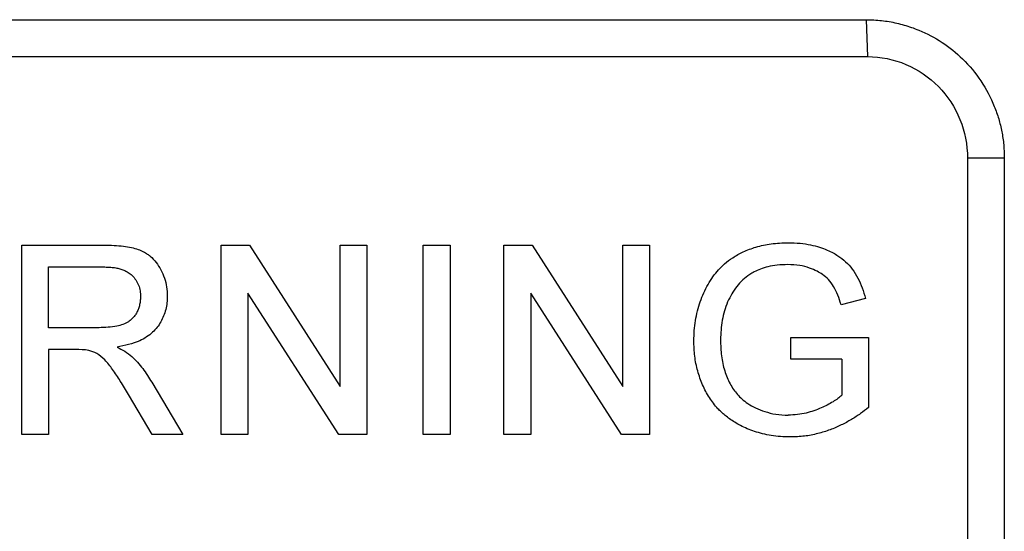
# Model space of a CAD drawing. Header units: millimetres. Extents: x 156812 to 157936, y 112087 to 113571.
# Tile 21 of 204: x 157158 to 157180, y 112839 to 112850. Entities that reach past the tile are written whole.
import ezdxf

# ---------------------------------------------------------------- set-up
doc = ezdxf.new("R2010")
doc.units = ezdxf.units.MM

msp = doc.modelspace()

# ---------------------------------------------------------------- linework, layer by layer
at = {"color": 7, "linetype": 'Continuous', "lineweight": 25}
for p, q in [((157122.747, 112849.89), (157176.714, 112849.89)), ((157176.714, 112849.89), (157176.742, 112849.09)), ((157178.912, 112846.89), (157179.712, 112846.89)), ((157178.912, 112846.89), (157178.912, 112826.89)), ((157179.712, 112846.89), (157179.712, 112826.89)), ((157158.382, 112840.89), (157158.382, 112844.999)), ((157158.382, 112844.999), (157160.165, 112844.999)), ((157162.714, 112840.89), (157162.714, 112844.999)), ((157162.714, 112844.999), (157163.327, 112844.999)), ((157163.327, 112844.999), (157165.296, 112841.933)), ((157165.296, 112841.933), (157165.296, 112844.999)), ((157165.296, 112844.999), (157165.876, 112844.999)), ((157165.876, 112844.999), (157165.876, 112840.89)), ((157167.1, 112844.999), (157167.68, 112844.999)), ((157167.1, 112840.89), (157167.1, 112844.999)), ((157167.68, 112844.999), (157167.68, 112840.89)), ((157168.851, 112840.89), (157168.851, 112844.999)), ((157168.851, 112844.999), (157169.464, 112844.999)), ((157169.464, 112844.999), (157171.433, 112841.933)), ((157171.433, 112841.933), (157171.433, 112844.999)), ((157171.433, 112844.999), (157172.012, 112844.999)), ((157172.012, 112844.999), (157172.012, 112840.89)), ((157158.961, 112844.525), (157160.186, 112844.525)), ((157158.961, 112843.208), (157158.961, 112844.525)), ((157165.263, 112840.89), (157163.294, 112843.956)), ((157163.294, 112843.956), (157163.294, 112840.89)), ((157171.4, 112840.89), (157169.431, 112843.956)), ((157169.431, 112843.956), (157169.431, 112840.89)), ((157176.699, 112843.841), (157176.169, 112843.707)), ((157160.062, 112843.208), (157158.961, 112843.208)), ((157175.081, 112842.523), (157175.081, 112842.997)), ((157175.081, 112842.997), (157176.767, 112842.997)), ((157176.767, 112842.997), (157176.767, 112841.477)), ((157159.555, 112842.734), (157158.961, 112842.734)), ((157158.961, 112842.734), (157158.961, 112840.89)), ((157176.187, 112842.523), (157175.081, 112842.523)), ((157176.187, 112842.523), (157176.187, 112841.744)), ((157161.205, 112842.024), (157161.879, 112840.89)), ((157161.215, 112840.89), (157160.703, 112841.757)), ((157158.961, 112840.89), (157158.382, 112840.89)), ((157161.879, 112840.89), (157161.215, 112840.89)), ((157163.294, 112840.89), (157162.714, 112840.89)), ((157165.876, 112840.89), (157165.263, 112840.89)), ((157167.68, 112840.89), (157167.1, 112840.89)), ((157169.431, 112840.89), (157168.851, 112840.89)), ((157172.012, 112840.89), (157171.4, 112840.89))]:
    msp.add_line(p, q, dxfattribs=at)
at = {"color": 7, "linetype": 'Continuous', "lineweight": 25, "flags": 128}
msp.add_lwpolyline([(157122.775, 112849.09), (157152.996, 112849.09), (157176.742, 112849.09)], dxfattribs=at)
at = {"color": 7, "linetype": 'Continuous', "lineweight": 25}
for points, knots in [([(157176.714, 112849.89), (157176.77, 112849.889), (157176.882, 112849.887), (157177.048, 112849.873), (157177.213, 112849.85), (157177.377, 112849.817), (157177.538, 112849.776), (157177.698, 112849.725), (157177.981, 112849.618), (157178.371, 112849.413), (157178.832, 112849.04), (157179.224, 112848.572), (157179.462, 112848.117), (157179.594, 112847.74), (157179.662, 112847.461), (157179.704, 112847.177), (157179.709, 112846.986), (157179.712, 112846.89)], [0, 0, 0, 0, 0.035764, 0.071261, 0.106599, 0.14189, 0.177248, 0.212783, 0.248606, 0.370262, 0.492144, 0.624074, 0.756245, 0.817422, 0.878062, 0.938733, 1, 1, 1, 1]), ([(157176.742, 112849.09), (157177.028, 112849.089), (157177.314, 112849.031), (157177.84, 112848.808), (157178.081, 112848.644), (157178.482, 112848.236), (157178.642, 112847.992), (157178.857, 112847.462), (157178.912, 112847.176), (157178.912, 112846.89)], [0, 0, 0, 0, 0.25, 0.25, 0.5, 0.5, 0.75, 0.75, 1, 1, 1, 1]), ([(157160.165, 112844.999), (157160.24, 112844.998), (157160.383, 112844.997), (157160.583, 112844.977), (157160.757, 112844.952), (157160.902, 112844.911), (157161.017, 112844.862), (157161.103, 112844.811), (157161.2, 112844.739), (157161.304, 112844.626), (157161.409, 112844.465), (157161.485, 112844.285), (157161.535, 112844.091), (157161.54, 112843.958), (157161.543, 112843.891)], [0, 0, 0, 0, 0.111666, 0.210948, 0.297469, 0.371853, 0.433529, 0.482536, 0.519126, 0.612501, 0.706722, 0.803055, 0.90079, 1, 1, 1, 1]), ([(157172.973, 112842.924), (157172.975, 112842.998), (157172.978, 112843.144), (157173.006, 112843.361), (157173.05, 112843.57), (157173.11, 112843.772), (157173.186, 112843.965), (157173.277, 112844.146), (157173.385, 112844.314), (157173.505, 112844.465), (157173.646, 112844.606), (157173.825, 112844.737), (157174.052, 112844.863), (157174.331, 112844.967), (157174.661, 112845.039), (157174.898, 112845.047), (157175.023, 112845.052)], [0, 0, 0, 0, 0.066264, 0.13141, 0.195522, 0.258608, 0.320556, 0.381308, 0.440964, 0.4997, 0.554076, 0.620444, 0.697933, 0.786885, 0.887646, 1, 1, 1, 1]), ([(157175.023, 112845.052), (157175.109, 112845.049), (157175.272, 112845.045), (157175.5, 112845.01), (157175.695, 112844.958), (157175.859, 112844.898), (157175.99, 112844.835), (157176.127, 112844.755), (157176.273, 112844.644), (157176.419, 112844.479), (157176.539, 112844.286), (157176.634, 112844.071), (157176.677, 112843.918), (157176.699, 112843.841)], [0, 0, 0, 0, 0.114218, 0.216011, 0.305432, 0.382371, 0.446802, 0.498838, 0.592408, 0.689034, 0.789364, 0.893018, 1, 1, 1, 1]), ([(157175.012, 112844.577), (157174.935, 112844.575), (157174.79, 112844.571), (157174.59, 112844.536), (157174.424, 112844.484), (157174.293, 112844.424), (157174.106, 112844.319), (157173.882, 112844.114), (157173.765, 112843.883), (157173.706, 112843.766)], [0, 0, 0, 0, 0.141614, 0.265284, 0.37087, 0.458754, 0.528896, 0.761676, 1, 1, 1, 1]), ([(157176.169, 112843.707), (157176.147, 112843.778), (157176.105, 112843.913), (157176.014, 112844.097), (157175.904, 112844.252), (157175.777, 112844.358), (157175.638, 112844.441), (157175.474, 112844.511), (157175.261, 112844.568), (157175.1, 112844.574), (157175.012, 112844.577)], [0, 0, 0, 0, 0.1398276, 0.2694039, 0.3886641, 0.4965671, 0.5823929, 0.6952075, 0.8343262, 1, 1, 1, 1]), ([(157160.186, 112844.525), (157160.23, 112844.524), (157160.31, 112844.522), (157160.42, 112844.509), (157160.514, 112844.487), (157160.604, 112844.457), (157160.695, 112844.411), (157160.819, 112844.313), (157160.911, 112844.173), (157160.958, 112844.008), (157160.962, 112843.922), (157160.963, 112843.879)], [0, 0, 0, 0, 0.115235, 0.210749, 0.288605, 0.36628, 0.46119, 0.553764, 0.776094, 0.886189, 1, 1, 1, 1]), ([(157161.543, 112843.891), (157161.541, 112843.842), (157161.539, 112843.744), (157161.512, 112843.6), (157161.467, 112843.462), (157161.404, 112843.332), (157161.324, 112843.214), (157161.183, 112843.061), (157160.901, 112842.875), (157160.621, 112842.82), (157160.453, 112842.786)], [0, 0, 0, 0, 0.085791, 0.17097, 0.255445, 0.339081, 0.422127, 0.505162, 0.701903, 1, 1, 1, 1]), ([(157160.963, 112843.879), (157160.961, 112843.845), (157160.957, 112843.78), (157160.939, 112843.686), (157160.911, 112843.6), (157160.874, 112843.522), (157160.826, 112843.452), (157160.767, 112843.39), (157160.654, 112843.298), (157160.41, 112843.221), (157160.192, 112843.213), (157160.062, 112843.208)], [0, 0, 0, 0, 0.078876, 0.152715, 0.222543, 0.289573, 0.355169, 0.420788, 0.487883, 0.695248, 1, 1, 1, 1]), ([(157173.706, 112843.766), (157173.682, 112843.701), (157173.634, 112843.572), (157173.588, 112843.368), (157173.558, 112843.159), (157173.555, 112843.017), (157173.553, 112842.946)], [0, 0, 0, 0, 0.245151, 0.493538, 0.745146, 1, 1, 1, 1]), ([(157175.068, 112840.837), (157174.997, 112840.838), (157174.857, 112840.841), (157174.655, 112840.867), (157174.467, 112840.905), (157174.293, 112840.955), (157174.134, 112841.014), (157173.991, 112841.081), (157173.864, 112841.152), (157173.751, 112841.227), (157173.654, 112841.302), (157173.57, 112841.376), (157173.448, 112841.499), (157173.301, 112841.689), (157173.155, 112841.967), (157173.05, 112842.269), (157172.984, 112842.592), (157172.977, 112842.813), (157172.973, 112842.924)], [0, 0, 0, 0, 0.0645397, 0.1254956, 0.1830377, 0.2372913, 0.288109, 0.3354365, 0.3792832, 0.4196944, 0.4567152, 0.4903275, 0.5205108, 0.6118357, 0.7054079, 0.801311, 0.8995149, 1, 1, 1, 1]), ([(157173.553, 112842.946), (157173.554, 112842.886), (157173.555, 112842.769), (157173.573, 112842.597), (157173.599, 112842.432), (157173.639, 112842.275), (157173.691, 112842.129), (157173.755, 112841.993), (157173.831, 112841.869), (157173.917, 112841.759), (157174.02, 112841.655), (157174.15, 112841.555), (157174.317, 112841.462), (157174.519, 112841.383), (157174.758, 112841.322), (157174.93, 112841.315), (157175.02, 112841.311)], [0, 0, 0, 0, 0.071672, 0.141059, 0.208134, 0.27292, 0.335319, 0.395437, 0.453493, 0.509238, 0.563963, 0.629314, 0.705683, 0.793181, 0.89123, 1, 1, 1, 1]), ([(157160.703, 112841.757), (157160.644, 112841.856), (157160.532, 112842.041), (157160.363, 112842.295), (157160.203, 112842.505), (157160.028, 112842.652), (157159.899, 112842.695), (157159.84, 112842.715)], [0, 0, 0, 0, 0.2611755, 0.4917787, 0.6920516, 0.8609117, 1, 1, 1, 1]), ([(157160.453, 112842.786), (157160.509, 112842.758), (157160.566, 112842.729), (157160.674, 112842.663), (157160.724, 112842.625), (157160.772, 112842.584)], [0, 0, 0, 0, 0.5, 0.5, 1, 1, 1, 1]), ([(157160.772, 112842.584), (157160.814, 112842.542), (157160.857, 112842.501), (157160.936, 112842.413), (157160.973, 112842.367), (157161.081, 112842.226), (157161.144, 112842.125), (157161.205, 112842.024)], [0, 0, 0, 0, 0.25, 0.25, 0.5, 0.5, 1, 1, 1, 1]), ([(157176.187, 112841.744), (157176.159, 112841.719), (157176.098, 112841.668), (157175.95, 112841.571), (157175.724, 112841.455), (157175.463, 112841.363), (157175.22, 112841.318), (157175.088, 112841.314), (157175.02, 112841.311)], [0, 0, 0, 0, 0.089014, 0.188337, 0.417531, 0.688328, 0.839004, 1, 1, 1, 1]), ([(157176.767, 112841.477), (157176.708, 112841.432), (157176.588, 112841.34), (157176.391, 112841.211), (157176.171, 112841.092), (157175.928, 112840.988), (157175.661, 112840.905), (157175.372, 112840.847), (157175.171, 112840.84), (157175.068, 112840.837)], [0, 0, 0, 0, 0.1191172, 0.2461532, 0.3811353, 0.5239796, 0.6746943, 0.8334018, 1, 1, 1, 1])]:
    msp.add_open_spline(points, degree=3, knots=knots, dxfattribs=at)
msp.add_open_spline([(157159.84, 112842.715), (157159.746, 112842.732), (157159.65, 112842.734), (157159.555, 112842.734)], degree=3, dxfattribs=at)

doc.saveas('drawing.dxf')
